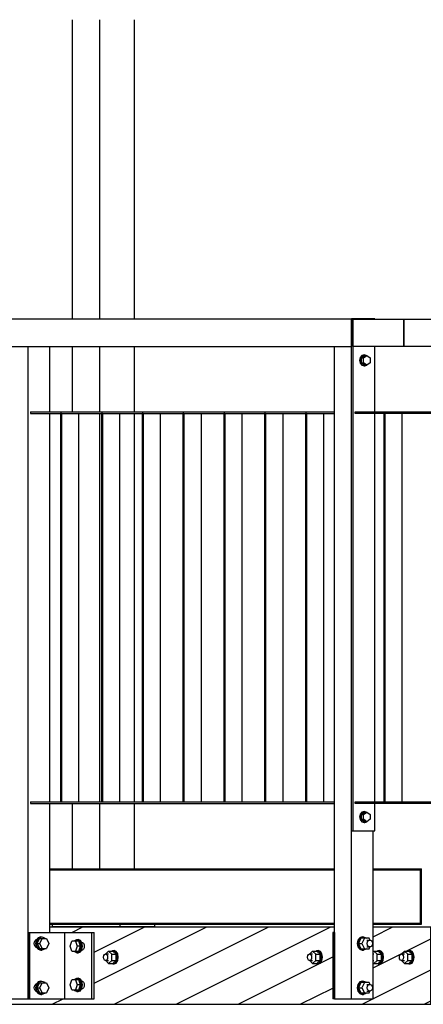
# Model space of a CAD drawing. Header units: millimetres. Extents: x 1838 to 190192, y -28 to 11710.
# Tile 64 of 80: x 128308 to 129039, y 3025 to 4806. Entities that reach past the tile are written whole.
import ezdxf

# ---------------------------------------------------------------- set-up
doc = ezdxf.new("R2010")
doc.units = ezdxf.units.MM

# ---------------------------------------------------------------- blocks, each defined once
blk = doc.blocks.new('Bolt-73218 - 72541')
at = {"color": 7}
for p, q in [((128464, 3115.8), (128469.3, 3120.7)), ((128469.3, 3120.7), (128475.2, 3115.2)), ((128469.3, 3120.7), (128477.2, 3120.7)), ((128474.8, 3120.7), (128477.2, 3121.8)), ((128477.2, 3121.8), (128480.9, 3120.2)), ((128477.2, 3121.8), (128479.5, 3121.8)), ((128483, 3115.2), (128477.2, 3120.7)), ((128483.2, 3120.2), (128479.5, 3121.8)), ((128480.9, 3120.2), (128483.6, 3115.8)), ((128485.9, 3115.8), (128483.2, 3120.2)), ((128833.5, 3115.8), (128838.8, 3120.7)), ((128838.8, 3120.7), (128844.6, 3115.2)), ((128838.8, 3120.7), (128846.6, 3120.7)), ((128844.3, 3120.7), (128846.6, 3121.8)), ((128846.6, 3121.8), (128850.3, 3120.2)), ((128846.6, 3121.8), (128849, 3121.8)), ((128852.5, 3115.2), (128846.6, 3120.7)), ((128852.7, 3120.2), (128849, 3121.8)), ((128850.3, 3120.2), (128853, 3115.8)), ((128855.4, 3115.8), (128852.7, 3120.2)), ((128460.1, 3109.8), (128460.6, 3112.8)), ((128460.6, 3106.8), (128460.1, 3109.8)), ((128460.6, 3112.8), (128461.9, 3115)), ((128461.9, 3104.6), (128460.6, 3106.8)), ((128461.9, 3115), (128463.8, 3115.8)), ((128463.8, 3103.8), (128461.9, 3104.6)), ((128463.8, 3115.8), (128465.6, 3115)), ((128463.8, 3115.8), (128469.3, 3115.8)), ((128465.6, 3104.6), (128463.8, 3103.8)), ((128463.8, 3103.8), (128469.3, 3103.8)), ((128464, 3103.8), (128469.3, 3098.8)), ((128465.6, 3115), (128467, 3112.8)), ((128467, 3106.8), (128465.6, 3104.6)), ((128467, 3112.8), (128467.5, 3109.8)), ((128467.5, 3109.8), (128467, 3106.8)), ((128469.3, 3098.8), (128475.2, 3104.3)), ((128475.2, 3104.3), (128475.2, 3115.2)), ((128475.2, 3115.2), (128483, 3115.2)), ((128475.2, 3104.3), (128483, 3104.3)), ((128477.2, 3098.8), (128483, 3104.3)), ((128480.9, 3099.4), (128477.2, 3097.8)), ((128479.5, 3097.8), (128483.2, 3099.4)), ((128483.6, 3103.8), (128480.9, 3099.4)), ((128483, 3104.3), (128483, 3115.2)), ((128483.2, 3099.4), (128485.9, 3103.8)), ((128483.6, 3115.8), (128484.6, 3109.8)), ((128484.6, 3109.8), (128483.6, 3103.8)), ((128486.9, 3109.8), (128485.9, 3115.8)), ((128485.9, 3103.8), (128486.9, 3109.8)), ((128829.6, 3109.8), (128830.1, 3112.8)), ((128830.1, 3106.8), (128829.6, 3109.8)), ((128830.1, 3112.8), (128831.4, 3115)), ((128831.4, 3104.6), (128830.1, 3106.8)), ((128831.4, 3115), (128833.3, 3115.8)), ((128833.3, 3103.8), (128831.4, 3104.6)), ((128833.3, 3115.8), (128835.1, 3115)), ((128833.3, 3115.8), (128838.8, 3115.8)), ((128835.1, 3104.6), (128833.3, 3103.8)), ((128833.3, 3103.8), (128838.8, 3103.8)), ((128833.5, 3103.8), (128838.8, 3098.8)), ((128835.1, 3115), (128836.5, 3112.8)), ((128836.5, 3106.8), (128835.1, 3104.6)), ((128836.5, 3112.8), (128836.9, 3109.8)), ((128836.9, 3109.8), (128836.5, 3106.8)), ((128838.8, 3098.8), (128844.6, 3104.3)), ((128844.6, 3104.3), (128844.6, 3115.2)), ((128844.6, 3115.2), (128852.5, 3115.2)), ((128844.6, 3104.3), (128852.5, 3104.3)), ((128846.6, 3098.8), (128852.5, 3104.3)), ((128850.3, 3099.4), (128846.6, 3097.8)), ((128849, 3097.8), (128852.7, 3099.4)), ((128853, 3103.8), (128850.3, 3099.4)), ((128852.5, 3104.3), (128852.5, 3115.2)), ((128852.7, 3099.4), (128855.4, 3103.8)), ((128853, 3115.8), (128854, 3109.8)), ((128854, 3109.8), (128853, 3103.8)), ((128856.4, 3109.8), (128855.4, 3115.8)), ((128855.4, 3103.8), (128856.4, 3109.8)), ((128469.3, 3098.8), (128477.2, 3098.8)), ((128477.2, 3097.8), (128474.8, 3098.8)), ((128477.2, 3097.8), (128479.5, 3097.8)), ((128838.8, 3098.8), (128846.6, 3098.8)), ((128846.6, 3097.8), (128844.3, 3098.8)), ((128846.6, 3097.8), (128849, 3097.8))]:
    blk.add_line(p, q, dxfattribs=at)
blk = doc.blocks.new('Part-72997 - 72541')
at = {"color": 7}
for p, q in [((128327.9, 3391.3), (128327.9, 3388.3)), ((128327.9, 3391.3), (128878.2, 3391.3)), ((128327.9, 3388.3), (128878.2, 3388.3))]:
    blk.add_line(p, q, dxfattribs=at)
blk = doc.blocks.new('Part-72739 - 72541')
h = blk.add_hatch()
h.set_pattern_fill('', color=96, scale=50, style=0, pattern_type=0)
h.set_pattern_definition([(26.565, (128948.414, 3034.76), (-56.1266, 28.0633), [])])
h.paths.add_polyline_path([(128948.4, 3164.8), (128948.4, 3034.8), (128875.1, 3034.8), (128875.1, 3154.8), (128878.2, 3154.8), (128878.2, 3164.8), (128363, 3164.8), (128363, 3154.8), (128443, 3154.8), (128443, 3034.8), (128292.9, 3034.8), (128292.9, 3164.8), (127777.7, 3164.8), (127777.7, 3154.8), (127857.6, 3154.8), (127857.6, 3034.8), (127707.5, 3034.8), (127707.5, 3164.8), (127697.5, 3164.8), (127697.5, 3024.8), (129053, 3024.8), (129053, 3164.4), (129082.2, 3164.4), (129082.2, 3164.8)])
at = {"color": 96}
for p, q in [((127697.5, 3024.8), (127697.5, 3164.8)), ((127697.5, 3164.8), (127707.5, 3164.8)), ((127777.7, 3164.8), (128292.9, 3164.8)), ((128363, 3164.8), (128878.2, 3164.8)), ((128948.4, 3164.8), (129082.2, 3164.8)), ((129053, 3024.8), (129053, 3164.8)), ((129082.2, 3164.8), (129082.2, 3164.4)), ((127697.5, 3024.8), (129053, 3024.8))]:
    blk.add_line(p, q, dxfattribs=at)
blk = doc.blocks.new('Part-73131 - 72541')
at = {"color": 7}
for p, q in [((128969.5, 4093.3), (128967.6, 4093.3)), ((128967.6, 4093.3), (128967.6, 3391.3)), ((128969.5, 4093.3), (128969.5, 3391.3)), ((129001, 3391.3), (129001, 4093.3)), ((128969.5, 3391.3), (128967.6, 3391.3))]:
    blk.add_line(p, q, dxfattribs=at)
blk = doc.blocks.new('Bolt-73089 - 72541')
at = {"color": 7}
for p, q in [((128925, 3368.8), (128923.9, 3363.8)), ((128927.9, 3372.4), (128925, 3368.8)), ((128925.1, 3363.8), (128926.2, 3368.8)), ((128926.2, 3368.8), (128929.1, 3372.4)), ((128933, 3372.4), (128927.1, 3368.1)), ((128927.1, 3359.4), (128927.1, 3368.1)), ((128927.1, 3368.1), (128931.1, 3368.1)), ((128931.8, 3373.8), (128927.9, 3372.4)), ((128929.1, 3372.4), (128933, 3373.8)), ((128931.1, 3368.1), (128937, 3372.4)), ((128931.1, 3359.4), (128931.1, 3368.1)), ((128931.8, 3373.8), (128933, 3373.8)), ((128933, 3373.8), (128937, 3372.4)), ((128933, 3372.4), (128937, 3372.4)), ((128937, 3372.4), (128942.9, 3368.1)), ((128942.9, 3368.1), (128942.9, 3359.4)), ((128923.9, 3363.8), (128925, 3358.8)), ((128925, 3358.8), (128927.9, 3355.1)), ((128926.2, 3358.8), (128925.1, 3363.8)), ((128929.1, 3355.1), (128926.2, 3358.8)), ((128933, 3355.1), (128927.1, 3359.4)), ((128927.1, 3359.4), (128931.1, 3359.4)), ((128927.9, 3355.1), (128931.8, 3353.8)), ((128933, 3353.8), (128929.1, 3355.1)), ((128937, 3355.1), (128931.1, 3359.4)), ((128931.8, 3353.8), (128933, 3353.8)), ((128933, 3353.8), (128937, 3355.1)), ((128933, 3355.1), (128937, 3355.1)), ((128942.9, 3359.4), (128937, 3355.1))]:
    blk.add_line(p, q, dxfattribs=at)
blk = doc.blocks.new('Part-73093 - 72541')
at = {"color": 7}
for p, q in [((128327.9, 4096.3), (128327.9, 4093.3)), ((128327.9, 4096.3), (128878.2, 4096.3)), ((128327.9, 4093.3), (128878.2, 4093.3))]:
    blk.add_line(p, q, dxfattribs=at)
blk = doc.blocks.new('Part-73153 - 72541')
at = {"color": 7}
for p, q in [((129004.2, 4264.5), (129172.8, 4264.5)), ((129004.2, 4214.5), (129004.2, 4264.5)), ((129172.8, 4214.5), (129172.8, 4264.5)), ((129172.8, 4264.4), (129172.8, 4264.5)), ((129172.8, 4214.5), (129004.2, 4214.5))]:
    blk.add_line(p, q, dxfattribs=at)
blk = doc.blocks.new('Part-72941 - 72541')
at = {"color": 7}
for p, q in [((128403.9, 4264.8), (128403.9, 4806)), ((128453.2, 4264.8), (128453.2, 4806)), ((128516.2, 4264.8), (128516.2, 4806)), ((128403.9, 4096.3), (128403.9, 4214.8)), ((128453.2, 4096.3), (128453.2, 4214.8)), ((128516.2, 4096.3), (128516.2, 4214.8)), ((128453.2, 3391.3), (128453.2, 4093.3)), ((128516.2, 3391.3), (128516.2, 4093.3)), ((128403.9, 3269.8), (128403.9, 3388.3)), ((128453.2, 3269.8), (128453.2, 3388.3)), ((128516.2, 3269.8), (128516.2, 3388.3))]:
    blk.add_line(p, q, dxfattribs=at)
blk = doc.blocks.new('Part-72944 - 72541')
at = {"color": 7}
for p, q in [((128367, 3169.8), (128367, 3165.8)), ((128367, 3165.8), (128553.1, 3165.8)), ((128490.1, 3165.8), (128490.1, 3169.8)), ((128553.1, 3165.8), (128553.1, 3169.8))]:
    blk.add_line(p, q, dxfattribs=at)
blk = doc.blocks.new('Bolt-72945 - 72541')
at = {"color": 7}
for p, q in [((128413, 3164.8), (128413, 3165.8)), ((128428.8, 3164.8), (128428.8, 3165.8)), ((128499.2, 3164.8), (128499.2, 3165.8)), ((128515, 3164.8), (128515, 3165.8))]:
    blk.add_line(p, q, dxfattribs=at)
blk = doc.blocks.new('Part-72992 - 72541')
at = {"color": 7}
for p, q in [((128292.9, 3034.8), (128292.9, 4214.8)), ((128292.9, 4214.8), (128323.6, 4214.8)), ((128323.6, 3034.8), (128323.6, 4214.8)), ((128363, 4096.3), (128363, 4214.8)), ((128363, 3391.3), (128363, 4093.3)), ((128363, 3154.8), (128363, 3388.3)), ((128292.9, 3034.8), (128323.6, 3034.8))]:
    blk.add_line(p, q, dxfattribs=at)
blk = doc.blocks.new('Part-72993 - 72541')
at = {"color": 7}
for p, q in [((128878.2, 3034.8), (128878.2, 4214.8)), ((128878.2, 4214.8), (128909, 4214.8)), ((128909, 3034.8), (128909, 4214.8)), ((128948.4, 3034.8), (128948.4, 3338.8)), ((128878.2, 3034.8), (128948.4, 3034.8))]:
    blk.add_line(p, q, dxfattribs=at)
blk = doc.blocks.new('Part-72995 - 72541')
at = {"color": 7}
for p, q in [((127636.7, 4264.8), (127667.5, 4214.8)), ((127636.7, 4264.8), (128909, 4264.8)), ((128909, 4264.8), (128909, 4214.8)), ((127667.5, 4214.8), (128909, 4214.8))]:
    blk.add_line(p, q, dxfattribs=at)
blk = doc.blocks.new('Part-73012 - 72541')
at = {"color": 7}
for p, q in [((128384.1, 4093.3), (128382.3, 4093.3)), ((128382.3, 4093.3), (128382.3, 3391.3)), ((128384.1, 4093.3), (128384.1, 3391.3)), ((128415.6, 3391.3), (128415.6, 4093.3)), ((128384.1, 3391.3), (128382.3, 3391.3))]:
    blk.add_line(p, q, dxfattribs=at)
blk = doc.blocks.new('Part-73013 - 72541')
at = {"color": 7}
for p, q in [((128458, 4093.3), (128456.2, 4093.3)), ((128456.2, 4093.3), (128456.2, 3391.3)), ((128458, 4093.3), (128458, 3391.3)), ((128489.5, 3391.3), (128489.5, 4093.3)), ((128458, 3391.3), (128456.2, 3391.3))]:
    blk.add_line(p, q, dxfattribs=at)
blk = doc.blocks.new('Part-73014 - 72541')
at = {"color": 7}
for p, q in [((128531.9, 4093.3), (128530.1, 4093.3)), ((128530.1, 4093.3), (128530.1, 3391.3)), ((128531.9, 4093.3), (128531.9, 3391.3)), ((128563.4, 3391.3), (128563.4, 4093.3)), ((128531.9, 3391.3), (128530.1, 3391.3))]:
    blk.add_line(p, q, dxfattribs=at)
blk = doc.blocks.new('Part-73015 - 72541')
at = {"color": 7}
for p, q in [((128605.8, 4093.3), (128604, 4093.3)), ((128604, 4093.3), (128604, 3391.3)), ((128605.8, 4093.3), (128605.8, 3391.3)), ((128637.3, 3391.3), (128637.3, 4093.3)), ((128605.8, 3391.3), (128604, 3391.3))]:
    blk.add_line(p, q, dxfattribs=at)
blk = doc.blocks.new('Part-73016 - 72541')
at = {"color": 7}
for p, q in [((128679.7, 4093.3), (128677.8, 4093.3)), ((128677.8, 4093.3), (128677.8, 3391.3)), ((128679.7, 4093.3), (128679.7, 3391.3)), ((128711.2, 3391.3), (128711.2, 4093.3)), ((128679.7, 3391.3), (128677.8, 3391.3))]:
    blk.add_line(p, q, dxfattribs=at)
blk = doc.blocks.new('Part-73017 - 72541')
at = {"color": 7}
for p, q in [((128753.6, 4093.3), (128751.7, 4093.3)), ((128751.7, 4093.3), (128751.7, 3391.3)), ((128753.6, 4093.3), (128753.6, 3391.3)), ((128785.1, 3391.3), (128785.1, 4093.3)), ((128753.6, 3391.3), (128751.7, 3391.3))]:
    blk.add_line(p, q, dxfattribs=at)
blk = doc.blocks.new('Part-73018 - 72541')
at = {"color": 7}
for p, q in [((128827.5, 4093.3), (128825.6, 4093.3)), ((128825.6, 4093.3), (128825.6, 3391.3)), ((128827.5, 4093.3), (128827.5, 3391.3)), ((128859, 3391.3), (128859, 4093.3)), ((128827.5, 3391.3), (128825.6, 3391.3))]:
    blk.add_line(p, q, dxfattribs=at)
blk = doc.blocks.new('Part-73047 - 72541')
at = {"color": 7}
for p, q in [((127676.2, 3267.8), (127676.2, 3269.8)), ((127676.2, 3269.8), (127707.5, 3269.8)), ((127676.2, 3267.8), (127707.5, 3267.8)), ((127690.4, 3171.8), (127690.4, 3267.8)), ((127777.7, 3269.8), (128292.9, 3269.8)), ((127777.7, 3267.8), (128292.9, 3267.8)), ((128363, 3269.8), (128878.2, 3269.8)), ((128363, 3267.8), (128878.2, 3267.8)), ((128948.4, 3269.8), (129035.6, 3269.8)), ((128948.4, 3267.8), (129034, 3267.8)), ((129019.8, 3267.8), (129019.8, 3269.8)), ((129034, 3171.8), (129034, 3267.8)), ((129035.6, 3169.8), (129035.6, 3269.8)), ((127676.2, 3169.8), (127676.2, 3171.8)), ((127676.2, 3171.8), (127707.5, 3171.8)), ((127777.7, 3171.8), (128292.9, 3171.8)), ((128363, 3171.8), (128878.2, 3171.8)), ((128948.4, 3171.8), (129034, 3171.8)), ((129019.8, 3169.8), (129019.8, 3171.8)), ((127676.2, 3169.8), (127707.5, 3169.8)), ((127777.7, 3169.8), (128292.9, 3169.8)), ((128363, 3169.8), (128878.2, 3169.8)), ((128948.4, 3169.8), (129035.6, 3169.8))]:
    blk.add_line(p, q, dxfattribs=at)
blk = doc.blocks.new('Part-73048 - 72541')
at = {"color": 7}
for p, q in [((128323.6, 3154.8), (128443, 3154.8)), ((128323.6, 3154.8), (128323.6, 3034.8)), ((128326.7, 3034.8), (128326.7, 3154.8)), ((128389.8, 3034.8), (128389.8, 3154.8)), ((128439, 3034.8), (128439, 3154.8)), ((128443, 3034.8), (128443, 3154.8)), ((128323.6, 3034.8), (128443, 3034.8))]:
    blk.add_line(p, q, dxfattribs=at)
blk = doc.blocks.new('Bolt-73049 - 72541')
at = {"color": 7}
for p, q in [((128334.6, 3134.8), (128335.1, 3137.6)), ((128335.1, 3137.6), (128336.3, 3140.1)), ((128336.3, 3140.1), (128338.3, 3141.7)), ((128338.2, 3140.8), (128337, 3134.8)), ((128341.7, 3145.2), (128338.2, 3140.8)), ((128338.3, 3141.7), (128339.1, 3141.9)), ((128338.8, 3134.8), (128340.1, 3140.8)), ((128340.1, 3140.8), (128343.5, 3145.2)), ((128340.1, 3134.8), (128344.2, 3143.8)), ((128346.4, 3146.8), (128341.7, 3145.2)), ((128343.5, 3145.2), (128348.3, 3146.8)), ((128344.2, 3143.8), (128357, 3143.8)), ((128344.7, 3134.8), (128348.8, 3143.8)), ((128346.4, 3146.8), (128348.3, 3146.8)), ((128348.3, 3146.8), (128353, 3145.2)), ((128353, 3145.2), (128354.1, 3143.8)), ((128357, 3143.8), (128361.1, 3134.8)), ((128335.1, 3131.9), (128334.6, 3134.8)), ((128336.3, 3129.5), (128335.1, 3131.9)), ((128338.3, 3127.8), (128336.3, 3129.5)), ((128337, 3134.8), (128338.2, 3128.8)), ((128338.2, 3128.8), (128341.7, 3124.4)), ((128339.1, 3127.6), (128338.3, 3127.8)), ((128340.1, 3128.8), (128338.8, 3134.8)), ((128340.1, 3134.8), (128344.2, 3125.8)), ((128340.1, 3134.8), (128344.7, 3134.8)), ((128343.5, 3124.4), (128340.1, 3128.8)), ((128341.7, 3124.4), (128346.4, 3122.8)), ((128348.3, 3122.8), (128343.5, 3124.4)), ((128344.2, 3125.8), (128357, 3125.8)), ((128348.8, 3125.8), (128344.7, 3134.8)), ((128346.4, 3122.8), (128348.3, 3122.8)), ((128353, 3124.4), (128348.3, 3122.8)), ((128354.1, 3125.8), (128353, 3124.4)), ((128361.1, 3134.8), (128357, 3125.8)), ((128341.7, 3065.2), (128338.2, 3060.8)), ((128340.1, 3060.8), (128343.5, 3065.2)), ((128340.1, 3054.8), (128344.2, 3063.8)), ((128346.4, 3066.8), (128341.7, 3065.2)), ((128343.5, 3065.2), (128348.3, 3066.8)), ((128344.2, 3063.8), (128357, 3063.8)), ((128344.7, 3054.8), (128348.8, 3063.8)), ((128346.4, 3066.8), (128348.3, 3066.8)), ((128348.3, 3066.8), (128353, 3065.2)), ((128353, 3065.2), (128354.1, 3063.8)), ((128357, 3063.8), (128361.1, 3054.8)), ((128334.6, 3054.8), (128335.1, 3057.6)), ((128335.1, 3051.9), (128334.6, 3054.8)), ((128335.1, 3057.6), (128336.3, 3060.1)), ((128336.3, 3049.5), (128335.1, 3051.9)), ((128336.3, 3060.1), (128338.3, 3061.7)), ((128338.3, 3047.8), (128336.3, 3049.5)), ((128338.2, 3060.8), (128337, 3054.8)), ((128337, 3054.8), (128338.2, 3048.8)), ((128338.2, 3048.8), (128341.7, 3044.4)), ((128338.3, 3061.7), (128339.1, 3061.9)), ((128339.1, 3047.6), (128338.3, 3047.8)), ((128338.8, 3054.8), (128340.1, 3060.8)), ((128340.1, 3048.8), (128338.8, 3054.8)), ((128340.1, 3054.8), (128344.2, 3045.8)), ((128340.1, 3054.8), (128344.7, 3054.8)), ((128343.5, 3044.4), (128340.1, 3048.8)), ((128348.8, 3045.8), (128344.7, 3054.8)), ((128361.1, 3054.8), (128357, 3045.8)), ((128341.7, 3044.4), (128346.4, 3042.8)), ((128348.3, 3042.8), (128343.5, 3044.4)), ((128344.2, 3045.8), (128357, 3045.8)), ((128346.4, 3042.8), (128348.3, 3042.8)), ((128353, 3044.4), (128348.3, 3042.8)), ((128354.1, 3045.8), (128353, 3044.4))]:
    blk.add_line(p, q, dxfattribs=at)
blk = doc.blocks.new('Bolt-73050 - 72541')
at = {"color": 7}
for p, q in [((128399.7, 3129.8), (128402.9, 3138.8)), ((128415.2, 3138.8), (128402.9, 3138.8)), ((128407.5, 3138.8), (128408.3, 3140.2)), ((128408.3, 3140.2), (128412, 3141.8)), ((128409.3, 3138.8), (128412.5, 3129.8)), ((128412, 3141.8), (128415.7, 3140.2)), ((128412, 3141.8), (128414.4, 3141.8)), ((128418.1, 3140.2), (128414.4, 3141.8)), ((128418.4, 3129.8), (128415.2, 3138.8)), ((128415.7, 3140.2), (128418.4, 3135.8)), ((128420.8, 3135.8), (128418.1, 3140.2)), ((128418.4, 3135.8), (128419.4, 3129.8)), ((128419.9, 3137.3), (128420.5, 3137.3)), ((128420.5, 3137.3), (128422.3, 3136.7)), ((128421.8, 3129.8), (128420.8, 3135.8)), ((128422.3, 3136.7), (128423.8, 3135.1)), ((128423.8, 3135.1), (128424.8, 3132.6)), ((128402.9, 3120.8), (128399.7, 3129.8)), ((128402.9, 3120.8), (128415.2, 3120.8)), ((128408.3, 3119.4), (128407.5, 3120.8)), ((128412, 3117.8), (128408.3, 3119.4)), ((128412.5, 3129.8), (128409.3, 3120.8)), ((128415.7, 3119.4), (128412, 3117.8)), ((128412, 3117.8), (128414.4, 3117.8)), ((128418.4, 3129.8), (128412.5, 3129.8)), ((128414.4, 3117.8), (128418.1, 3119.4)), ((128415.2, 3120.8), (128418.4, 3129.8)), ((128418.4, 3123.8), (128415.7, 3119.4)), ((128418.1, 3119.4), (128420.8, 3123.8)), ((128419.4, 3129.8), (128418.4, 3123.8)), ((128419.9, 3122.3), (128420.5, 3122.3)), ((128422.3, 3122.8), (128420.5, 3122.3)), ((128420.8, 3123.8), (128421.8, 3129.8)), ((128423.8, 3124.5), (128422.3, 3122.8)), ((128424.8, 3126.9), (128423.8, 3124.5)), ((128424.8, 3132.6), (128425.2, 3129.8)), ((128425.2, 3129.8), (128424.8, 3126.9)), ((128399.7, 3059.8), (128402.9, 3068.8)), ((128415.2, 3068.8), (128402.9, 3068.8)), ((128407.5, 3068.8), (128408.3, 3070.2)), ((128408.3, 3070.2), (128412, 3071.8)), ((128409.3, 3068.8), (128412.5, 3059.8)), ((128412, 3071.8), (128415.7, 3070.2)), ((128412, 3071.8), (128414.4, 3071.8)), ((128418.1, 3070.2), (128414.4, 3071.8)), ((128418.4, 3059.8), (128415.2, 3068.8)), ((128415.7, 3070.2), (128418.4, 3065.8)), ((128420.8, 3065.8), (128418.1, 3070.2)), ((128418.4, 3065.8), (128419.4, 3059.8)), ((128419.9, 3067.3), (128420.5, 3067.3)), ((128420.5, 3067.3), (128422.3, 3066.7)), ((128421.8, 3059.8), (128420.8, 3065.8)), ((128422.3, 3066.7), (128423.8, 3065.1)), ((128423.8, 3065.1), (128424.8, 3062.6)), ((128402.9, 3050.8), (128399.7, 3059.8)), ((128402.9, 3050.8), (128415.2, 3050.8)), ((128408.3, 3049.4), (128407.5, 3050.8)), ((128412, 3047.8), (128408.3, 3049.4)), ((128412.5, 3059.8), (128409.3, 3050.8)), ((128415.7, 3049.4), (128412, 3047.8)), ((128412, 3047.8), (128414.4, 3047.8)), ((128418.4, 3059.8), (128412.5, 3059.8)), ((128414.4, 3047.8), (128418.1, 3049.4)), ((128415.2, 3050.8), (128418.4, 3059.8)), ((128418.4, 3053.8), (128415.7, 3049.4)), ((128418.1, 3049.4), (128420.8, 3053.8)), ((128419.4, 3059.8), (128418.4, 3053.8)), ((128419.9, 3052.3), (128420.5, 3052.3)), ((128422.3, 3052.8), (128420.5, 3052.3)), ((128420.8, 3053.8), (128421.8, 3059.8)), ((128423.8, 3054.5), (128422.3, 3052.8)), ((128424.8, 3056.9), (128423.8, 3054.5)), ((128424.8, 3062.6), (128425.2, 3059.8)), ((128425.2, 3059.8), (128424.8, 3056.9))]:
    blk.add_line(p, q, dxfattribs=at)
blk = doc.blocks.new('Part-73054 - 72541')
at = {"color": 7}
for p, q in [((128878.2, 3154.8), (128875.1, 3154.8)), ((128875.1, 3154.8), (128875.1, 3034.8)), ((128878.2, 3154.8), (128878.2, 3034.8)), ((128878.2, 3034.8), (128875.1, 3034.8))]:
    blk.add_line(p, q, dxfattribs=at)
blk = doc.blocks.new('Bolt-73056 - 72541')
at = {"color": 7}
for p, q in [((128920.5, 3140.8), (128919.3, 3134.8)), ((128924, 3145.2), (128920.5, 3140.8)), ((128921.1, 3134.8), (128922.4, 3140.8)), ((128926.2, 3144.3), (128921.9, 3134.8)), ((128922.4, 3140.8), (128925.8, 3145.2)), ((128928.7, 3146.8), (128924, 3145.2)), ((128925.8, 3145.2), (128930.6, 3146.8)), ((128941, 3144.3), (128926.2, 3144.3)), ((128932.4, 3144.3), (128928.1, 3134.8)), ((128928.7, 3146.8), (128930.6, 3146.8)), ((128930.6, 3146.8), (128935.3, 3145.2)), ((128935.3, 3145.2), (128936, 3144.3)), ((128936.7, 3140.8), (128942.3, 3140.8)), ((128937.5, 3134.8), (128938.2, 3137.8)), ((128938.2, 3137.8), (128939.9, 3140)), ((128939.9, 3140), (128942.3, 3140.8)), ((128942.7, 3140.6), (128941, 3144.3)), ((128942.3, 3140.8), (128944.6, 3140)), ((128944.6, 3140), (128946.4, 3137.8)), ((128946.4, 3137.8), (128947, 3134.8)), ((128919.3, 3134.8), (128920.5, 3128.8)), ((128920.5, 3128.8), (128924, 3124.4)), ((128922.4, 3128.8), (128921.1, 3134.8)), ((128921.9, 3134.8), (128928.1, 3134.8)), ((128921.9, 3134.8), (128926.2, 3125.3)), ((128925.8, 3124.4), (128922.4, 3128.8)), ((128924, 3124.4), (128928.7, 3122.8)), ((128930.6, 3122.8), (128925.8, 3124.4)), ((128926.2, 3125.3), (128941, 3125.3)), ((128928.1, 3134.8), (128932.4, 3125.3)), ((128928.7, 3122.8), (128930.6, 3122.8)), ((128935.3, 3124.4), (128930.6, 3122.8)), ((128936, 3125.3), (128935.3, 3124.4)), ((128936.7, 3128.8), (128942.3, 3128.8)), ((128938.2, 3131.8), (128937.5, 3134.8)), ((128939.9, 3129.6), (128938.2, 3131.8)), ((128942.3, 3128.8), (128939.9, 3129.6)), ((128941, 3125.3), (128942.7, 3128.9)), ((128944.6, 3129.6), (128942.3, 3128.8)), ((128946.4, 3131.8), (128944.6, 3129.6)), ((128947, 3134.8), (128946.4, 3131.8)), ((128924, 3065.2), (128920.5, 3060.8)), ((128926.2, 3064.3), (128921.9, 3054.8)), ((128922.4, 3060.8), (128925.8, 3065.2)), ((128928.7, 3066.8), (128924, 3065.2)), ((128925.8, 3065.2), (128930.6, 3066.8)), ((128941, 3064.3), (128926.2, 3064.3)), ((128932.4, 3064.3), (128928.1, 3054.8)), ((128928.7, 3066.8), (128930.6, 3066.8)), ((128930.6, 3066.8), (128935.3, 3065.2)), ((128935.3, 3065.2), (128936, 3064.3)), ((128942.7, 3060.6), (128941, 3064.3)), ((128920.5, 3060.8), (128919.3, 3054.8)), ((128919.3, 3054.8), (128920.5, 3048.8)), ((128920.5, 3048.8), (128924, 3044.4)), ((128921.1, 3054.8), (128922.4, 3060.8)), ((128922.4, 3048.8), (128921.1, 3054.8)), ((128921.9, 3054.8), (128928.1, 3054.8)), ((128921.9, 3054.8), (128926.2, 3045.3)), ((128925.8, 3044.4), (128922.4, 3048.8)), ((128928.1, 3054.8), (128932.4, 3045.3)), ((128936.7, 3060.8), (128942.3, 3060.8)), ((128936.7, 3048.8), (128942.3, 3048.8)), ((128937.5, 3054.8), (128938.2, 3057.8)), ((128938.2, 3051.8), (128937.5, 3054.8)), ((128938.2, 3057.8), (128939.9, 3060)), ((128939.9, 3049.6), (128938.2, 3051.8)), ((128939.9, 3060), (128942.3, 3060.8)), ((128942.3, 3048.8), (128939.9, 3049.6)), ((128941, 3045.3), (128942.7, 3048.9)), ((128942.3, 3060.8), (128944.6, 3060)), ((128944.6, 3049.6), (128942.3, 3048.8)), ((128944.6, 3060), (128946.4, 3057.8)), ((128946.4, 3051.8), (128944.6, 3049.6)), ((128946.4, 3057.8), (128947, 3054.8)), ((128947, 3054.8), (128946.4, 3051.8)), ((128924, 3044.4), (128928.7, 3042.8)), ((128930.6, 3042.8), (128925.8, 3044.4)), ((128926.2, 3045.3), (128941, 3045.3)), ((128928.7, 3042.8), (128930.6, 3042.8)), ((128935.3, 3044.4), (128930.6, 3042.8)), ((128936, 3045.3), (128935.3, 3044.4))]:
    blk.add_line(p, q, dxfattribs=at)
blk = doc.blocks.new('Part-73088 - 72541')
at = {"color": 7}
for p, q in [((128951.5, 4264.8), (128909, 4264.8)), ((128909, 3338.8), (128909, 4264.8)), ((128912.1, 3338.8), (128912.1, 4264.8)), ((128951.5, 4264.5), (128951.5, 4264.8)), ((128951.5, 4096.3), (128951.5, 4214.5)), ((128951.5, 3391.3), (128951.5, 4093.3)), ((128951.5, 3338.8), (128951.5, 3388.3)), ((128909, 3338.8), (128951.5, 3338.8))]:
    blk.add_line(p, q, dxfattribs=at)
blk = doc.blocks.new('Bolt-73090 - 72541')
at = {"color": 7}
for p, q in [((128925, 4194.8), (128923.9, 4189.8)), ((128923.9, 4189.8), (128925, 4184.8)), ((128927.9, 4198.4), (128925, 4194.8)), ((128925.1, 4189.8), (128926.2, 4194.8)), ((128926.2, 4184.8), (128925.1, 4189.8)), ((128926.2, 4194.8), (128929.1, 4198.4)), ((128933, 4198.4), (128927.1, 4194.1)), ((128927.1, 4185.4), (128927.1, 4194.1)), ((128927.1, 4194.1), (128931.1, 4194.1)), ((128931.8, 4199.8), (128927.9, 4198.4)), ((128929.1, 4198.4), (128933, 4199.8)), ((128931.1, 4194.1), (128937, 4198.4)), ((128931.1, 4185.4), (128931.1, 4194.1)), ((128931.8, 4199.8), (128933, 4199.8)), ((128933, 4199.8), (128937, 4198.4)), ((128933, 4198.4), (128937, 4198.4)), ((128937, 4198.4), (128942.9, 4194.1)), ((128942.9, 4194.1), (128942.9, 4185.4)), ((128925, 4184.8), (128927.9, 4181.1)), ((128929.1, 4181.1), (128926.2, 4184.8)), ((128933, 4181.1), (128927.1, 4185.4)), ((128927.1, 4185.4), (128931.1, 4185.4)), ((128927.9, 4181.1), (128931.8, 4179.8)), ((128933, 4179.8), (128929.1, 4181.1)), ((128937, 4181.1), (128931.1, 4185.4)), ((128931.8, 4179.8), (128933, 4179.8)), ((128933, 4179.8), (128937, 4181.1)), ((128933, 4181.1), (128937, 4181.1)), ((128942.9, 4185.4), (128937, 4181.1))]:
    blk.add_line(p, q, dxfattribs=at)
blk = doc.blocks.new('Part-73130 - 72541')
at = {"color": 7}
for p, q in [((128916, 3388.3), (128916, 3391.3)), ((128916, 3391.3), (129006.6, 3391.3)), ((129006.6, 3388.3), (128916, 3388.3)), ((129006.6, 3391.3), (129006.6, 3388.3))]:
    blk.add_line(p, q, dxfattribs=at)
blk = doc.blocks.new('Part-73132 - 72541')
at = {"color": 7}
for p, q in [((128916, 4093.3), (128916, 4096.3)), ((128916, 4096.3), (129006.6, 4096.3)), ((129006.6, 4093.3), (128916, 4093.3)), ((129006.6, 4096.3), (129006.6, 4093.3))]:
    blk.add_line(p, q, dxfattribs=at)
blk = doc.blocks.new('Part-73138 - 72541')
at = {"color": 7}
for p, q in [((129006.6, 3391.3), (129172.8, 3391.3)), ((129006.6, 3388.3), (129006.6, 3391.3)), ((129172.8, 3388.3), (129006.6, 3388.3))]:
    blk.add_line(p, q, dxfattribs=at)
blk = doc.blocks.new('Part-73140 - 72541')
at = {"color": 7}
for p, q in [((129006.6, 4096.3), (129172.8, 4096.3)), ((129006.6, 4093.3), (129006.6, 4096.3)), ((129172.8, 4093.3), (129006.6, 4093.3))]:
    blk.add_line(p, q, dxfattribs=at)
blk = doc.blocks.new('Part-73152 - 72541')
at = {"color": 7}
for p, q in [((128912.1, 4214.5), (128912.1, 4264.5)), ((128912.1, 4264.5), (129004.2, 4264.5)), ((129004.2, 4264.5), (129004.2, 4214.5)), ((129004.2, 4214.5), (128912.1, 4214.5))]:
    blk.add_line(p, q, dxfattribs=at)
blk = doc.blocks.new('Bolt-73222 - 72541')
at = {"color": 7}
for p, q in [((128948.4, 3119.6), (128949.6, 3120.7)), ((128949.6, 3120.7), (128955.5, 3115.2)), ((128949.6, 3120.7), (128957.5, 3120.7)), ((128955.1, 3120.7), (128957.5, 3121.8)), ((128957.5, 3121.8), (128961.2, 3120.2)), ((128957.5, 3121.8), (128959.8, 3121.8)), ((128963.3, 3115.2), (128957.5, 3120.7)), ((128963.5, 3120.2), (128959.8, 3121.8)), ((128961.2, 3120.2), (128963.9, 3115.8)), ((128966.2, 3115.8), (128963.5, 3120.2)), ((128999.7, 3115.8), (129005, 3120.7)), ((129005, 3120.7), (129010.9, 3115.2)), ((129005, 3120.7), (129012.9, 3120.7)), ((129010.5, 3120.7), (129012.9, 3121.8)), ((129012.9, 3121.8), (129016.6, 3120.2)), ((129012.9, 3121.8), (129015.3, 3121.8)), ((129018.8, 3115.2), (129012.9, 3120.7)), ((129019, 3120.2), (129015.3, 3121.8)), ((129016.6, 3120.2), (129019.3, 3115.8)), ((129021.7, 3115.8), (129019, 3120.2)), ((128948.4, 3115.8), (128949.6, 3115.8)), ((128948.4, 3103.8), (128949.6, 3103.8)), ((128948.4, 3099.9), (128949.6, 3098.8)), ((128949.6, 3098.8), (128955.5, 3104.3)), ((128955.5, 3104.3), (128955.5, 3115.2)), ((128955.5, 3115.2), (128963.3, 3115.2)), ((128955.5, 3104.3), (128963.3, 3104.3)), ((128957.5, 3098.8), (128963.3, 3104.3)), ((128961.2, 3099.4), (128957.5, 3097.8)), ((128959.8, 3097.8), (128963.5, 3099.4)), ((128963.9, 3103.8), (128961.2, 3099.4)), ((128963.3, 3104.3), (128963.3, 3115.2)), ((128963.5, 3099.4), (128966.2, 3103.8)), ((128963.9, 3115.8), (128964.9, 3109.8)), ((128964.9, 3109.8), (128963.9, 3103.8)), ((128967.2, 3109.8), (128966.2, 3115.8)), ((128966.2, 3103.8), (128967.2, 3109.8)), ((128995.8, 3109.8), (128996.3, 3112.8)), ((128996.3, 3106.8), (128995.8, 3109.8)), ((128996.3, 3112.8), (128997.7, 3115)), ((128997.7, 3104.6), (128996.3, 3106.8)), ((128997.7, 3115), (128999.5, 3115.8)), ((128999.5, 3103.8), (128997.7, 3104.6)), ((128999.5, 3115.8), (129001.4, 3115)), ((128999.5, 3115.8), (129005, 3115.8)), ((129001.4, 3104.6), (128999.5, 3103.8)), ((128999.5, 3103.8), (129005, 3103.8)), ((128999.7, 3103.8), (129005, 3098.8)), ((129001.4, 3115), (129002.7, 3112.8)), ((129002.7, 3106.8), (129001.4, 3104.6)), ((129002.7, 3112.8), (129003.2, 3109.8)), ((129003.2, 3109.8), (129002.7, 3106.8)), ((129005, 3098.8), (129010.9, 3104.3)), ((129010.9, 3104.3), (129010.9, 3115.2)), ((129010.9, 3115.2), (129018.8, 3115.2)), ((129010.9, 3104.3), (129018.8, 3104.3)), ((129012.9, 3098.8), (129018.8, 3104.3)), ((129016.6, 3099.4), (129012.9, 3097.8)), ((129015.3, 3097.8), (129019, 3099.4)), ((129019.3, 3103.8), (129016.6, 3099.4)), ((129018.8, 3104.3), (129018.8, 3115.2)), ((129019, 3099.4), (129021.7, 3103.8)), ((129019.3, 3115.8), (129020.3, 3109.8)), ((129020.3, 3109.8), (129019.3, 3103.8)), ((129022.7, 3109.8), (129021.7, 3115.8)), ((129021.7, 3103.8), (129022.7, 3109.8)), ((128949.6, 3098.8), (128957.5, 3098.8)), ((128957.5, 3097.8), (128955.1, 3098.8)), ((128957.5, 3097.8), (128959.8, 3097.8)), ((129005, 3098.8), (129012.9, 3098.8)), ((129012.9, 3097.8), (129010.5, 3098.8)), ((129012.9, 3097.8), (129015.3, 3097.8))]:
    blk.add_line(p, q, dxfattribs=at)

msp = doc.modelspace()

# ---------------------------------------------------------------- block references
for name in ['Part-72941 - 72541', 'Part-72995 - 72541', 'Part-73088 - 72541', 'Part-73152 - 72541', 'Part-73153 - 72541', 'Part-72992 - 72541', 'Part-72993 - 72541', 'Bolt-73090 - 72541', 'Part-73093 - 72541', 'Part-73012 - 72541', 'Part-73013 - 72541', 'Part-73014 - 72541', 'Part-73015 - 72541', 'Part-73016 - 72541', 'Part-73017 - 72541', 'Part-73018 - 72541', 'Part-73132 - 72541', 'Part-73131 - 72541', 'Part-73140 - 72541', 'Part-72997 - 72541', 'Part-73130 - 72541', 'Part-73138 - 72541', 'Bolt-73089 - 72541', 'Part-73047 - 72541', 'Part-72739 - 72541', 'Part-73048 - 72541', 'Part-72944 - 72541', 'Bolt-72945 - 72541', 'Part-73054 - 72541', 'Bolt-73049 - 72541', 'Bolt-73050 - 72541', 'Bolt-73056 - 72541', 'Bolt-73218 - 72541', 'Bolt-73222 - 72541']:
    msp.add_blockref(name, (0, 0))

doc.saveas('drawing.dxf')
